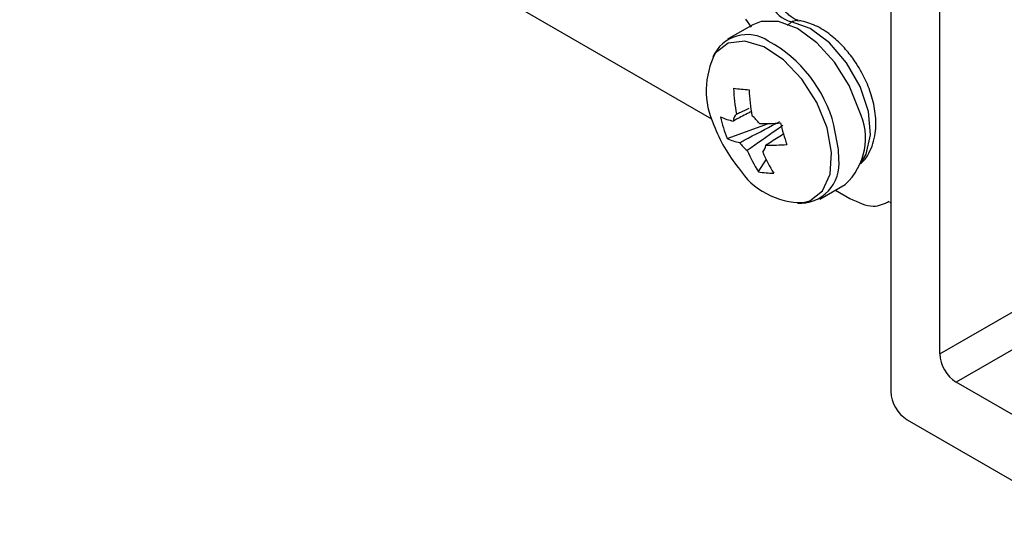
# Model space of a CAD drawing. Header units: millimetres. Extents: x -0.66 to 0.91, y -0.4 to 0.64.
# Tile 78 of 171: x 0.6121 to 0.6548, y -0.3983 to -0.3757. Entities that reach past the tile are written whole.
import ezdxf

# ---------------------------------------------------------------- set-up
doc = ezdxf.new("R2010")
doc.units = ezdxf.units.MM
doc.layers.add('FORMAT', color=7, linetype='Continuous')

msp = doc.modelspace()

# ---------------------------------------------------------------- linework, layer by layer
at = {"layer": 'FORMAT', "color": 7, "linetype": 'Continuous', "lineweight": 25}
for p, q in [((0.652026, -0.390217), (0.906585, -0.243263)), ((0.907292, -0.244488), (0.652733, -0.391442)), ((0.612147, -0.362709), (0.642137, -0.380022)), ((0.649905, -0.365404), (0.649905, -0.39185)), ((0.652026, -0.390217), (0.652026, -0.367909)), ((0.643919, -0.37595), (0.642827, -0.376581)), ((0.643609, -0.375709), (0.643857, -0.376055)), ((0.645422, -0.375975), (0.645594, -0.375823)), ((0.645888, -0.375771), (0.645954, -0.375786)), ((0.642805, -0.380886), (0.644603, -0.380231)), ((0.644163, -0.382318), (0.644506, -0.381801)), ((0.646826, -0.383509), (0.647919, -0.382879)), ((0.647502, -0.383119), (0.648131, -0.383482)), ((0.649862, -0.383653), (0.649905, -0.383629)), ((0.659663, -0.395442), (0.652733, -0.391442)), ((0.650612, -0.393075), (0.659663, -0.3983))]:
    msp.add_line(p, q, dxfattribs=at)
at = {"layer": 'FORMAT', "color": 7, "linetype": 'Continuous', "lineweight": 25, "flags": 128}
for points in [[(0.648532, -0.379672), (0.648096, -0.378586), (0.647467, -0.377575), (0.646701, -0.376727), (0.645865, -0.376118), (0.645034, -0.375801), (0.644281, -0.375806), (0.643919, -0.37595)], [(0.648632, -0.381902), (0.648839, -0.381556), (0.649022, -0.380718), (0.64893, -0.379705), (0.648573, -0.378625), (0.64799, -0.377595), (0.647244, -0.376727), (0.646415, -0.376114), (0.645594, -0.375823)], [(0.647139, -0.380411), (0.646693, -0.379315), (0.646044, -0.378301), (0.645257, -0.37747), (0.644407, -0.376903), (0.643578, -0.376654), (0.642851, -0.376749), (0.642298, -0.377179), (0.642294, -0.377183)], [(0.646108, -0.383658), (0.646392, -0.383577), (0.646945, -0.383148), (0.647271, -0.382426), (0.647338, -0.381483), (0.647139, -0.380411)], [(0.647654, -0.381781), (0.647643, -0.381364), (0.647439, -0.380302)]]:
    msp.add_lwpolyline(points, dxfattribs=at)
at = {"layer": 'FORMAT', "color": 7, "linetype": 'Continuous', "lineweight": 25}
for centre, radius, start, end in [((0.645975, -0.374452), 0.0014229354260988, 206.202826, 254.457743), ((0.643679, -0.378008), 0.0016319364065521, 56.03811, 155.766158), ((0.641803, -0.381767), 0.0058236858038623, 14.568667, 61.396359), ((0.645473, -0.378805), 0.0035685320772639, 152.978324, 204.857526), ((0.651605, -0.29562), 0.0835191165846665, 264.146391, 264.610156), ((0.651262, -0.378369), 0.0081811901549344, 182.344977, 190.244107), ((0.651935, -0.378435), 0.00818119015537, 182.344977, 190.244107), ((0.646087, -0.380866), 0.0027210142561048, 312.313518, 26.048955), ((0.643603, -0.377514), 0.002661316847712, 246.126612, 258.588272), ((0.648309, -0.378738), 0.0059081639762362, 191.814304, 201.314934), ((0.643574, -0.380168), 0.0005001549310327, 136.569759, 174.80939), ((0.642986, -0.381068), 0.0014803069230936, 34.253954, 52.676003), ((0.644306, -0.369878), 0.0103566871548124, 269.470198, 274.500007), ((0.657878, -0.376918), 0.0131756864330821, 194.436461, 198.692777), ((0.648323, -0.378026), 0.0065, 200.517643, 219.47698), ((0.643882, -0.378452), 0.0026613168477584, 246.126612, 258.588272), ((0.644579, -0.380228), 0.0014803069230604, 214.253954, 232.676003), ((0.649475, -0.378936), 0.006297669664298, 203.081084, 212.487193), ((0.643991, -0.381127), 0.0005001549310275, 316.569759, 354.80939), ((0.650148, -0.379002), 0.0062976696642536, 203.081084, 212.487193), ((0.644585, -0.370816), 0.0103566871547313, 269.470198, 274.500007), ((0.645962, -0.381981), 0.0017033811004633, 266.330637, 6.747761), ((0.646056, -0.380388), 0.0032706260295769, 212.780128, 270.919297), ((0.644829, -0.378999), 0.003385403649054, 258.648116, 270.108432), ((0.653561, -0.390147), 0.0015368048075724, 182.605478, 237.394522), ((0.65144, -0.39178), 0.0015368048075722, 182.605478, 237.394522)]:
    msp.add_arc(centre, radius, start, end, dxfattribs=at)
for points, knots in [([(0.6458913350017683, -0.3757563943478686), (0.6458896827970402, -0.3757563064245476), (0.6458810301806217, -0.3757558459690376), (0.6457342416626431, -0.3757093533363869), (0.6455452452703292, -0.3755815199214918), (0.6453585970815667, -0.3754143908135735), (0.6451675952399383, -0.375199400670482), (0.6450515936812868, -0.3750155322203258), (0.6449872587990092, -0.374913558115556)], [0, 0, 0, 0, 0.0543871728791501, 0.2848262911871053, 0.4718949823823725, 0.6236221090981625, 0.791259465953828, 1, 1, 1, 1]), ([(0.6455936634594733, -0.3758231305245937), (0.6456676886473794, -0.375785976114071), (0.6457671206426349, -0.3757360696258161), (0.6458634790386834, -0.3757641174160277), (0.6458881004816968, -0.3757712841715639)], [0, 0, 0, 0, 0.7444805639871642, 1, 1, 1, 1]), ([(0.6485888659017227, -0.3819661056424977), (0.6486139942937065, -0.3819472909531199), (0.648767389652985, -0.381832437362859), (0.6490379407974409, -0.3814128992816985), (0.6492713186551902, -0.3807042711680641), (0.6492624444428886, -0.3798383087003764), (0.6490854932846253, -0.3790152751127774), (0.648760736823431, -0.3781926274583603), (0.6483347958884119, -0.3774779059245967), (0.6478210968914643, -0.3768526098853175), (0.6472770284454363, -0.3763560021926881), (0.6466305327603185, -0.3759414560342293), (0.6461860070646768, -0.375828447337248), (0.6459567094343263, -0.3757701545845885)], [0, 0, 0, 0, 0.0136519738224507, 0.0833379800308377, 0.2112131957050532, 0.322615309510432, 0.4228850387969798, 0.5138973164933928, 0.6275518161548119, 0.704238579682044, 0.7936448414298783, 0.8935567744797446, 1, 1, 1, 1]), ([(0.6438281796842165, -0.3797251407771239), (0.6436423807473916, -0.3798232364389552), (0.643391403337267, -0.379955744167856), (0.6431412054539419, -0.3800883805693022), (0.6430762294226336, -0.3801228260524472)], [0, 0, 0, 0, 0.7403014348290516, 1, 1, 1, 1]), ([(0.6432111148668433, -0.3798242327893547), (0.6432734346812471, -0.379795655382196), (0.6434599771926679, -0.3797101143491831), (0.6436467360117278, -0.3796255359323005), (0.6437711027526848, -0.3795692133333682)], [0, 0, 0, 0, 0.3340783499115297, 0.9999999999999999, 0.9999999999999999, 0.9999999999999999, 0.9999999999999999]), ([(0.6433552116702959, -0.3810607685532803), (0.6434202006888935, -0.3810263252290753), (0.6439532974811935, -0.3807437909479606), (0.6445274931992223, -0.380440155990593), (0.6450381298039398, -0.3801712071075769), (0.6450784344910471, -0.3801499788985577)], [0, 0, 0, 0, 0.1133771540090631, 0.9300186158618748, 1, 1, 1, 1]), ([(0.6452285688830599, -0.3803083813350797), (0.6451925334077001, -0.3803341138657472), (0.6447359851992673, -0.3806601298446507), (0.6442200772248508, -0.3810252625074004), (0.643739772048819, -0.381363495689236), (0.6436812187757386, -0.3814047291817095)], [0, 0, 0, 0, 0.0699813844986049, 0.886622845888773, 1, 1, 1, 1]), ([(0.6452380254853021, -0.3806974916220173), (0.6450444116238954, -0.3808204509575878), (0.6447951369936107, -0.380978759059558), (0.6445447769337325, -0.3811370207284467), (0.6444888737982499, -0.3811723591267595)], [0, 0, 0, 0, 0.7767090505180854, 1, 1, 1, 1]), ([(0.6481314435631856, -0.3834818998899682), (0.6484849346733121, -0.3836449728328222), (0.649138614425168, -0.3839465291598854), (0.6496163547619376, -0.3837077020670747), (0.6498357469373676, -0.3835980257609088)], [0, 0, 0, 0, 0.5407710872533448, 1, 1, 1, 1])]:
    msp.add_open_spline(points, degree=3, knots=knots, dxfattribs=at)

doc.saveas('drawing.dxf')
